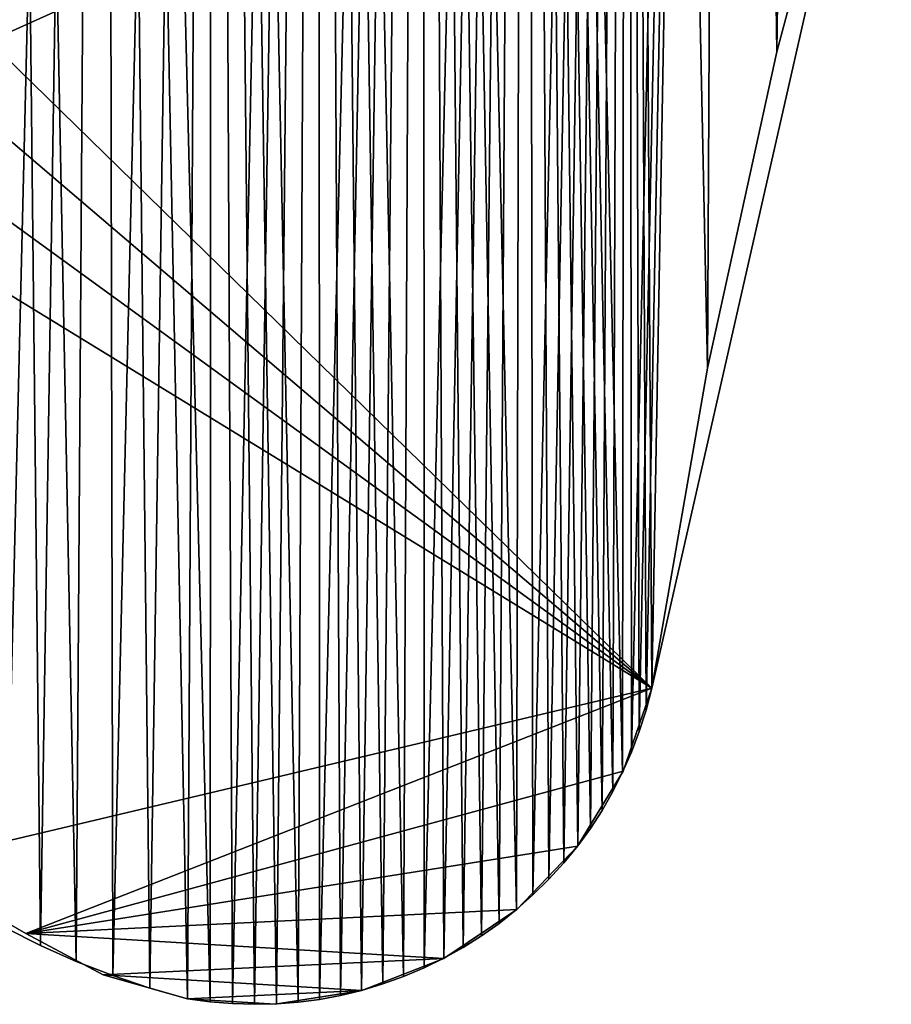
# Model space of a CAD drawing. Header units: millimetres. Extents: x -105 to 105, y -91 to 91.
# Tile 27 of 256: x -75.43 to -70.58, y -78.96 to -73.47. Entities that reach past the tile are written whole.
import ezdxf

# ---------------------------------------------------------------- set-up
doc = ezdxf.new("R2010")
doc.units = ezdxf.units.MM
doc.header["$LTSCALE"] = 22.850203
for name, color, linetype in [('611', 7, 'CONTINUOUS'), ('612', 7, 'CONTINUOUS'), ('620', 7, 'CONTINUOUS'), ('621', 7, 'CONTINUOUS'), ('622', 7, 'CONTINUOUS'), ('823', 7, 'CONTINUOUS')]:
    doc.layers.add(name, color=color, linetype=linetype)

msp = doc.modelspace()

# ---------------------------------------------------------------- linework, layer by layer
at = {"layer": '611', "linetype": 'CONTINUOUS'}
for points in [[(-71.4915, -53.8263, 7.5), (-71.2137, -73.6527, 7.5), (-70.9434, -53.4931, 7.5), (-71.4915, -53.8263, 7.5)], [(-71.2137, -73.6527, 7.5), (-70.7501, -71.9106, 7.5), (-70.9434, -53.4931, 7.5), (-71.2137, -73.6527, 7.5)], [(-72.0476, -54.1442, 7.5), (-71.6006, -75.4155, 7.5), (-71.4915, -53.8263, 7.5), (-72.0476, -54.1442, 7.5)], [(-71.6006, -75.4155, 7.5), (-71.2137, -73.6527, 7.5), (-71.4915, -53.8263, 7.5), (-71.6006, -75.4155, 7.5)], [(-72.6117, -54.4468, 7.5), (-72.0739, -77.6679, 7.5), (-72.0476, -54.1442, 7.5), (-72.6117, -54.4468, 7.5)], [(-72.0739, -77.6679, 7.5), (-72.025, -77.5563, 7.5), (-72.0476, -54.1442, 7.5), (-72.0739, -77.6679, 7.5)], [(-71.9108, -77.1992, 7.5), (-71.6006, -75.4155, 7.5), (-72.0476, -54.1442, 7.5), (-71.9108, -77.1992, 7.5)], [(-71.9434, -77.3219, 7.5), (-71.9108, -77.1992, 7.5), (-72.0476, -54.1442, 7.5), (-71.9434, -77.3219, 7.5)], [(-71.9815, -77.441, 7.5), (-71.9434, -77.3219, 7.5), (-72.0476, -54.1442, 7.5), (-71.9815, -77.441, 7.5)], [(-72.025, -77.5563, 7.5), (-71.9815, -77.441, 7.5), (-72.0476, -54.1442, 7.5), (-72.025, -77.5563, 7.5)], [(-73.1852, -54.7347, 7.5), (-72.6657, -78.4333, 7.5), (-72.6117, -54.4468, 7.5), (-73.1852, -54.7347, 7.5)], [(-72.6657, -78.4333, 7.5), (-72.5734, -78.3511, 7.5), (-72.6117, -54.4468, 7.5), (-72.6657, -78.4333, 7.5)], [(-72.1282, -77.7758, 7.5), (-72.0739, -77.6679, 7.5), (-72.6117, -54.4468, 7.5), (-72.1282, -77.7758, 7.5)], [(-72.1879, -77.88, 7.5), (-72.1282, -77.7758, 7.5), (-72.6117, -54.4468, 7.5), (-72.1879, -77.88, 7.5)], [(-72.253, -77.9804, 7.5), (-72.1879, -77.88, 7.5), (-72.6117, -54.4468, 7.5), (-72.253, -77.9804, 7.5)], [(-72.3242, -78.0779, 7.5), (-72.253, -77.9804, 7.5), (-72.6117, -54.4468, 7.5), (-72.3242, -78.0779, 7.5)], [(-72.4019, -78.1727, 7.5), (-72.3242, -78.0779, 7.5), (-72.6117, -54.4468, 7.5), (-72.4019, -78.1727, 7.5)], [(-72.4852, -78.264, 7.5), (-72.4019, -78.1727, 7.5), (-72.6117, -54.4468, 7.5), (-72.4852, -78.264, 7.5)], [(-72.5734, -78.3511, 7.5), (-72.4852, -78.264, 7.5), (-72.6117, -54.4468, 7.5), (-72.5734, -78.3511, 7.5)], [(-73.7688, -55.0081, 7.5), (-73.2946, -78.8056, 7.5), (-73.1852, -54.7347, 7.5), (-73.7688, -55.0081, 7.5)], [(-73.2946, -78.8056, 7.5), (-73.1805, -78.7573, 7.5), (-73.1852, -54.7347, 7.5), (-73.2946, -78.8056, 7.5)], [(-72.7615, -78.5097, 7.5), (-72.6657, -78.4333, 7.5), (-73.1852, -54.7347, 7.5), (-72.7615, -78.5097, 7.5)], [(-72.8599, -78.5797, 7.5), (-72.7615, -78.5097, 7.5), (-73.1852, -54.7347, 7.5), (-72.8599, -78.5797, 7.5)], [(-72.9621, -78.644, 7.5), (-72.8599, -78.5797, 7.5), (-73.1852, -54.7347, 7.5), (-72.9621, -78.644, 7.5)], [(-73.0693, -78.7033, 7.5), (-72.9621, -78.644, 7.5), (-73.1852, -54.7347, 7.5), (-73.0693, -78.7033, 7.5)], [(-73.1805, -78.7573, 7.5), (-73.0693, -78.7033, 7.5), (-73.1852, -54.7347, 7.5), (-73.1805, -78.7573, 7.5)], [(-74.3612, -55.2664, 7.5), (-73.8821, -78.9494, 7.5), (-73.7688, -55.0081, 7.5), (-74.3612, -55.2664, 7.5)], [(-73.8821, -78.9494, 7.5), (-73.7631, -78.9339, 7.5), (-73.7688, -55.0081, 7.5), (-73.8821, -78.9494, 7.5)], [(-73.4108, -78.8478, 7.5), (-73.2946, -78.8056, 7.5), (-73.7688, -55.0081, 7.5), (-73.4108, -78.8478, 7.5)], [(-73.5281, -78.8834, 7.5), (-73.4108, -78.8478, 7.5), (-73.7688, -55.0081, 7.5), (-73.5281, -78.8834, 7.5)], [(-73.6454, -78.9121, 7.5), (-73.5281, -78.8834, 7.5), (-73.7688, -55.0081, 7.5), (-73.6454, -78.9121, 7.5)], [(-73.7631, -78.9339, 7.5), (-73.6454, -78.9121, 7.5), (-73.7688, -55.0081, 7.5), (-73.7631, -78.9339, 7.5)], [(-74.9612, -55.5093, 7.5), (-74.3722, -78.947, 7.5), (-74.3612, -55.2664, 7.5), (-74.9612, -55.5093, 7.5)], [(-74.3722, -78.947, 7.5), (-74.2476, -78.9572, 7.5), (-74.3612, -55.2664, 7.5), (-74.3722, -78.947, 7.5)], [(-74.0026, -78.9584, 7.5), (-73.8821, -78.9494, 7.5), (-74.3612, -55.2664, 7.5), (-74.0026, -78.9584, 7.5)], [(-74.1244, -78.961, 7.5), (-74.0026, -78.9584, 7.5), (-74.3612, -55.2664, 7.5), (-74.1244, -78.961, 7.5)], [(-74.2476, -78.9572, 7.5), (-74.1244, -78.961, 7.5), (-74.3612, -55.2664, 7.5), (-74.2476, -78.9572, 7.5)], [(-75.5674, -55.7362, 7.5), (-75.1181, -78.7219, 7.5), (-74.9612, -55.5093, 7.5), (-75.5674, -55.7362, 7.5)], [(-75.1181, -78.7219, 7.5), (-74.9153, -78.8012, 7.5), (-74.9612, -55.5093, 7.5), (-75.1181, -78.7219, 7.5)], [(-74.4981, -78.9304, 7.5), (-74.3722, -78.947, 7.5), (-74.9612, -55.5093, 7.5), (-74.4981, -78.9304, 7.5)], [(-74.7086, -78.8707, 7.5), (-74.4981, -78.9304, 7.5), (-74.9612, -55.5093, 7.5), (-74.7086, -78.8707, 7.5)], [(-74.9153, -78.8012, 7.5), (-74.7086, -78.8707, 7.5), (-74.9612, -55.5093, 7.5), (-74.9153, -78.8012, 7.5)], [(-75.3175, -78.6328, 7.5), (-75.1181, -78.7219, 7.5), (-75.5674, -55.7362, 7.5), (-75.3175, -78.6328, 7.5)], [(-75.5123, -78.5342, 7.5), (-75.3175, -78.6328, 7.5), (-75.5674, -55.7362, 7.5), (-75.5123, -78.5342, 7.5)]]:
    msp.add_3dface(points, dxfattribs=at)
at = {"layer": '612', "linetype": 'CONTINUOUS'}
for points in [[(-71.4915, -53.8263, 2.5), (-70.9434, -53.4931, 2.5), (-71.2137, -73.6527, 2.5), (-71.4915, -53.8263, 2.5)], [(-71.2137, -73.6527, 2.5), (-70.9434, -53.4931, 2.5), (-70.7501, -71.9106, 2.5), (-71.2137, -73.6527, 2.5)], [(-72.0476, -54.1442, 2.5), (-71.4915, -53.8263, 2.5), (-72.025, -77.5563, 2.5), (-72.0476, -54.1442, 2.5)], [(-72.025, -77.5563, 2.5), (-71.4915, -53.8263, 2.5), (-71.9815, -77.441, 2.5), (-72.025, -77.5563, 2.5)], [(-71.9815, -77.441, 2.5), (-71.4915, -53.8263, 2.5), (-71.9434, -77.3219, 2.5), (-71.9815, -77.441, 2.5)], [(-71.9434, -77.3219, 2.5), (-71.4915, -53.8263, 2.5), (-71.9108, -77.1992, 2.5), (-71.9434, -77.3219, 2.5)], [(-71.9108, -77.1992, 2.5), (-71.4915, -53.8263, 2.5), (-71.6006, -75.4155, 2.5), (-71.9108, -77.1992, 2.5)], [(-71.6006, -75.4155, 2.5), (-71.4915, -53.8263, 2.5), (-71.2137, -73.6527, 2.5), (-71.6006, -75.4155, 2.5)], [(-72.6117, -54.4468, 2.5), (-72.0476, -54.1442, 2.5), (-72.5734, -78.3511, 2.5), (-72.6117, -54.4468, 2.5)], [(-72.5734, -78.3511, 2.5), (-72.0476, -54.1442, 2.5), (-72.4852, -78.264, 2.5), (-72.5734, -78.3511, 2.5)], [(-72.4852, -78.264, 2.5), (-72.0476, -54.1442, 2.5), (-72.4019, -78.1727, 2.5), (-72.4852, -78.264, 2.5)], [(-72.4019, -78.1727, 2.5), (-72.0476, -54.1442, 2.5), (-72.3242, -78.0779, 2.5), (-72.4019, -78.1727, 2.5)], [(-72.3242, -78.0779, 2.5), (-72.0476, -54.1442, 2.5), (-72.253, -77.9804, 2.5), (-72.3242, -78.0779, 2.5)], [(-72.253, -77.9804, 2.5), (-72.0476, -54.1442, 2.5), (-72.1879, -77.88, 2.5), (-72.253, -77.9804, 2.5)], [(-72.1879, -77.88, 2.5), (-72.0476, -54.1442, 2.5), (-72.1282, -77.7758, 2.5), (-72.1879, -77.88, 2.5)], [(-72.1282, -77.7758, 2.5), (-72.0476, -54.1442, 2.5), (-72.0739, -77.6679, 2.5), (-72.1282, -77.7758, 2.5)], [(-72.0739, -77.6679, 2.5), (-72.0476, -54.1442, 2.5), (-72.025, -77.5563, 2.5), (-72.0739, -77.6679, 2.5)], [(-73.1852, -54.7347, 2.5), (-72.6117, -54.4468, 2.5), (-73.1805, -78.7573, 2.5), (-73.1852, -54.7347, 2.5)], [(-73.1805, -78.7573, 2.5), (-72.6117, -54.4468, 2.5), (-73.0693, -78.7033, 2.5), (-73.1805, -78.7573, 2.5)], [(-73.0693, -78.7033, 2.5), (-72.6117, -54.4468, 2.5), (-72.9621, -78.644, 2.5), (-73.0693, -78.7033, 2.5)], [(-72.9621, -78.644, 2.5), (-72.6117, -54.4468, 2.5), (-72.8599, -78.5797, 2.5), (-72.9621, -78.644, 2.5)], [(-72.8599, -78.5797, 2.5), (-72.6117, -54.4468, 2.5), (-72.7615, -78.5097, 2.5), (-72.8599, -78.5797, 2.5)], [(-72.7615, -78.5097, 2.5), (-72.6117, -54.4468, 2.5), (-72.6657, -78.4333, 2.5), (-72.7615, -78.5097, 2.5)], [(-72.6657, -78.4333, 2.5), (-72.6117, -54.4468, 2.5), (-72.5734, -78.3511, 2.5), (-72.6657, -78.4333, 2.5)], [(-73.7688, -55.0081, 2.5), (-73.1852, -54.7347, 2.5), (-73.7631, -78.9339, 2.5), (-73.7688, -55.0081, 2.5)], [(-73.7631, -78.9339, 2.5), (-73.1852, -54.7347, 2.5), (-73.6454, -78.9121, 2.5), (-73.7631, -78.9339, 2.5)], [(-73.6454, -78.9121, 2.5), (-73.1852, -54.7347, 2.5), (-73.5281, -78.8834, 2.5), (-73.6454, -78.9121, 2.5)], [(-73.5281, -78.8834, 2.5), (-73.1852, -54.7347, 2.5), (-73.4108, -78.8478, 2.5), (-73.5281, -78.8834, 2.5)], [(-73.4108, -78.8478, 2.5), (-73.1852, -54.7347, 2.5), (-73.2946, -78.8056, 2.5), (-73.4108, -78.8478, 2.5)], [(-73.2946, -78.8056, 2.5), (-73.1852, -54.7347, 2.5), (-73.1805, -78.7573, 2.5), (-73.2946, -78.8056, 2.5)], [(-74.3612, -55.2664, 2.5), (-73.7688, -55.0081, 2.5), (-74.2476, -78.9572, 2.5), (-74.3612, -55.2664, 2.5)], [(-74.2476, -78.9572, 2.5), (-73.7688, -55.0081, 2.5), (-74.1244, -78.961, 2.5), (-74.2476, -78.9572, 2.5)], [(-74.1244, -78.961, 2.5), (-73.7688, -55.0081, 2.5), (-74.0026, -78.9584, 2.5), (-74.1244, -78.961, 2.5)], [(-74.0026, -78.9584, 2.5), (-73.7688, -55.0081, 2.5), (-73.8821, -78.9494, 2.5), (-74.0026, -78.9584, 2.5)], [(-73.8821, -78.9494, 2.5), (-73.7688, -55.0081, 2.5), (-73.7631, -78.9339, 2.5), (-73.8821, -78.9494, 2.5)], [(-74.9612, -55.5093, 2.5), (-74.3612, -55.2664, 2.5), (-74.9153, -78.8012, 2.5), (-74.9612, -55.5093, 2.5)], [(-74.9153, -78.8012, 2.5), (-74.3612, -55.2664, 2.5), (-74.7086, -78.8707, 2.5), (-74.9153, -78.8012, 2.5)], [(-74.7086, -78.8707, 2.5), (-74.3612, -55.2664, 2.5), (-74.4981, -78.9304, 2.5), (-74.7086, -78.8707, 2.5)], [(-74.4981, -78.9304, 2.5), (-74.3612, -55.2664, 2.5), (-74.3722, -78.947, 2.5), (-74.4981, -78.9304, 2.5)], [(-74.3722, -78.947, 2.5), (-74.3612, -55.2664, 2.5), (-74.2476, -78.9572, 2.5), (-74.3722, -78.947, 2.5)], [(-75.5674, -55.7362, 2.5), (-74.9612, -55.5093, 2.5), (-75.5123, -78.5342, 2.5), (-75.5674, -55.7362, 2.5)], [(-75.5123, -78.5342, 2.5), (-74.9612, -55.5093, 2.5), (-75.3175, -78.6328, 2.5), (-75.5123, -78.5342, 2.5)], [(-75.3175, -78.6328, 2.5), (-74.9612, -55.5093, 2.5), (-75.1181, -78.7219, 2.5), (-75.3175, -78.6328, 2.5)], [(-75.1181, -78.7219, 2.5), (-74.9612, -55.5093, 2.5), (-74.9153, -78.8012, 2.5), (-75.1181, -78.7219, 2.5)]]:
    msp.add_3dface(points, dxfattribs=at)
at = {"layer": '620', "linetype": 'CONTINUOUS'}
for points in [[(-70.7501, -71.9106, 7.5), (-71.2137, -73.6527, 7.5), (-70.7501, -71.9106, 2.5), (-70.7501, -71.9106, 7.5)], [(-71.2137, -73.6527, 7.5), (-71.2137, -73.6527, 2.5), (-70.7501, -71.9106, 2.5), (-71.2137, -73.6527, 7.5)], [(-71.2137, -73.6527, 7.5), (-71.6006, -75.4155, 7.5), (-71.2137, -73.6527, 2.5), (-71.2137, -73.6527, 7.5)], [(-71.6006, -75.4155, 7.5), (-71.6006, -75.4155, 2.5), (-71.2137, -73.6527, 2.5), (-71.6006, -75.4155, 7.5)], [(-71.6006, -75.4155, 7.5), (-71.9108, -77.1992, 7.5), (-71.6006, -75.4155, 2.5), (-71.6006, -75.4155, 7.5)], [(-71.9108, -77.1992, 7.5), (-71.9108, -77.1992, 2.5), (-71.6006, -75.4155, 2.5), (-71.9108, -77.1992, 7.5)]]:
    msp.add_3dface(points, dxfattribs=at)
at = {"layer": '621', "linetype": 'CONTINUOUS'}
for points in [[(-71.9108, -77.1992, 7.5), (-71.9434, -77.3219, 7.5), (-71.9108, -77.1992, 2.5), (-71.9108, -77.1992, 7.5)], [(-71.9434, -77.3219, 7.5), (-71.9434, -77.3219, 2.5), (-71.9108, -77.1992, 2.5), (-71.9434, -77.3219, 7.5)], [(-71.9434, -77.3219, 7.5), (-71.9815, -77.441, 7.5), (-71.9434, -77.3219, 2.5), (-71.9434, -77.3219, 7.5)], [(-71.9815, -77.441, 7.5), (-71.9815, -77.441, 2.5), (-71.9434, -77.3219, 2.5), (-71.9815, -77.441, 7.5)], [(-71.9815, -77.441, 7.5), (-72.025, -77.5563, 7.5), (-71.9815, -77.441, 2.5), (-71.9815, -77.441, 7.5)], [(-72.025, -77.5563, 7.5), (-72.025, -77.5563, 2.5), (-71.9815, -77.441, 2.5), (-72.025, -77.5563, 7.5)], [(-72.025, -77.5563, 7.5), (-72.0739, -77.6679, 7.5), (-72.025, -77.5563, 2.5), (-72.025, -77.5563, 7.5)], [(-72.0739, -77.6679, 7.5), (-72.0739, -77.6679, 2.5), (-72.025, -77.5563, 2.5), (-72.0739, -77.6679, 7.5)], [(-72.0739, -77.6679, 7.5), (-72.1282, -77.7758, 7.5), (-72.0739, -77.6679, 2.5), (-72.0739, -77.6679, 7.5)], [(-72.1282, -77.7758, 7.5), (-72.1282, -77.7758, 2.5), (-72.0739, -77.6679, 2.5), (-72.1282, -77.7758, 7.5)], [(-72.1282, -77.7758, 7.5), (-72.1879, -77.88, 7.5), (-72.1282, -77.7758, 2.5), (-72.1282, -77.7758, 7.5)], [(-72.1879, -77.88, 7.5), (-72.1879, -77.88, 2.5), (-72.1282, -77.7758, 2.5), (-72.1879, -77.88, 7.5)], [(-72.1879, -77.88, 7.5), (-72.253, -77.9804, 7.5), (-72.1879, -77.88, 2.5), (-72.1879, -77.88, 7.5)], [(-72.253, -77.9804, 7.5), (-72.253, -77.9804, 2.5), (-72.1879, -77.88, 2.5), (-72.253, -77.9804, 7.5)], [(-72.253, -77.9804, 7.5), (-72.3242, -78.0779, 7.5), (-72.253, -77.9804, 2.5), (-72.253, -77.9804, 7.5)], [(-72.3242, -78.0779, 7.5), (-72.3242, -78.0779, 2.5), (-72.253, -77.9804, 2.5), (-72.3242, -78.0779, 7.5)], [(-72.3242, -78.0779, 7.5), (-72.4019, -78.1727, 7.5), (-72.3242, -78.0779, 2.5), (-72.3242, -78.0779, 7.5)], [(-72.4019, -78.1727, 7.5), (-72.4019, -78.1727, 2.5), (-72.3242, -78.0779, 2.5), (-72.4019, -78.1727, 7.5)], [(-72.4019, -78.1727, 7.5), (-72.4852, -78.264, 7.5), (-72.4019, -78.1727, 2.5), (-72.4019, -78.1727, 7.5)], [(-72.4852, -78.264, 7.5), (-72.4852, -78.264, 2.5), (-72.4019, -78.1727, 2.5), (-72.4852, -78.264, 7.5)], [(-72.4852, -78.264, 7.5), (-72.5734, -78.3511, 7.5), (-72.4852, -78.264, 2.5), (-72.4852, -78.264, 7.5)], [(-72.5734, -78.3511, 7.5), (-72.5734, -78.3511, 2.5), (-72.4852, -78.264, 2.5), (-72.5734, -78.3511, 7.5)], [(-72.5734, -78.3511, 7.5), (-72.6657, -78.4333, 7.5), (-72.5734, -78.3511, 2.5), (-72.5734, -78.3511, 7.5)], [(-72.6657, -78.4333, 7.5), (-72.6657, -78.4333, 2.5), (-72.5734, -78.3511, 2.5), (-72.6657, -78.4333, 7.5)], [(-72.6657, -78.4333, 7.5), (-72.7615, -78.5097, 7.5), (-72.6657, -78.4333, 2.5), (-72.6657, -78.4333, 7.5)], [(-72.7615, -78.5097, 7.5), (-72.7615, -78.5097, 2.5), (-72.6657, -78.4333, 2.5), (-72.7615, -78.5097, 7.5)], [(-72.7615, -78.5097, 7.5), (-72.8599, -78.5797, 7.5), (-72.7615, -78.5097, 2.5), (-72.7615, -78.5097, 7.5)], [(-72.8599, -78.5797, 7.5), (-72.8599, -78.5797, 2.5), (-72.7615, -78.5097, 2.5), (-72.8599, -78.5797, 7.5)], [(-72.8599, -78.5797, 7.5), (-72.9621, -78.644, 7.5), (-72.8599, -78.5797, 2.5), (-72.8599, -78.5797, 7.5)], [(-72.9621, -78.644, 7.5), (-72.9621, -78.644, 2.5), (-72.8599, -78.5797, 2.5), (-72.9621, -78.644, 7.5)], [(-72.9621, -78.644, 7.5), (-73.0693, -78.7033, 7.5), (-72.9621, -78.644, 2.5), (-72.9621, -78.644, 7.5)], [(-73.0693, -78.7033, 7.5), (-73.0693, -78.7033, 2.5), (-72.9621, -78.644, 2.5), (-73.0693, -78.7033, 7.5)], [(-73.0693, -78.7033, 7.5), (-73.1805, -78.7573, 7.5), (-73.0693, -78.7033, 2.5), (-73.0693, -78.7033, 7.5)], [(-73.1805, -78.7573, 7.5), (-73.1805, -78.7573, 2.5), (-73.0693, -78.7033, 2.5), (-73.1805, -78.7573, 7.5)], [(-73.2946, -78.8056, 7.5), (-73.4108, -78.8478, 7.5), (-73.2946, -78.8056, 2.5), (-73.2946, -78.8056, 7.5)], [(-73.4108, -78.8478, 7.5), (-73.4108, -78.8478, 2.5), (-73.2946, -78.8056, 2.5), (-73.4108, -78.8478, 7.5)], [(-73.1805, -78.7573, 7.5), (-73.2946, -78.8056, 7.5), (-73.1805, -78.7573, 2.5), (-73.1805, -78.7573, 7.5)], [(-73.2946, -78.8056, 7.5), (-73.2946, -78.8056, 2.5), (-73.1805, -78.7573, 2.5), (-73.2946, -78.8056, 7.5)], [(-73.4108, -78.8478, 7.5), (-73.5281, -78.8834, 7.5), (-73.4108, -78.8478, 2.5), (-73.4108, -78.8478, 7.5)], [(-73.5281, -78.8834, 7.5), (-73.5281, -78.8834, 2.5), (-73.4108, -78.8478, 2.5), (-73.5281, -78.8834, 7.5)], [(-73.6454, -78.9121, 7.5), (-73.7631, -78.9339, 7.5), (-73.6454, -78.9121, 2.5), (-73.6454, -78.9121, 7.5)], [(-73.7631, -78.9339, 7.5), (-73.7631, -78.9339, 2.5), (-73.6454, -78.9121, 2.5), (-73.7631, -78.9339, 7.5)], [(-73.5281, -78.8834, 7.5), (-73.6454, -78.9121, 7.5), (-73.5281, -78.8834, 2.5), (-73.5281, -78.8834, 7.5)], [(-73.6454, -78.9121, 7.5), (-73.6454, -78.9121, 2.5), (-73.5281, -78.8834, 2.5), (-73.6454, -78.9121, 7.5)], [(-74.3722, -78.947, 7.5), (-74.4981, -78.9304, 7.5), (-74.3722, -78.947, 2.5), (-74.3722, -78.947, 7.5)], [(-74.4981, -78.9304, 7.5), (-74.4981, -78.9304, 2.5), (-74.3722, -78.947, 2.5), (-74.4981, -78.9304, 7.5)], [(-74.2476, -78.9572, 7.5), (-74.3722, -78.947, 7.5), (-74.2476, -78.9572, 2.5), (-74.2476, -78.9572, 7.5)], [(-74.3722, -78.947, 7.5), (-74.3722, -78.947, 2.5), (-74.2476, -78.9572, 2.5), (-74.3722, -78.947, 7.5)], [(-74.1244, -78.961, 7.5), (-74.2476, -78.9572, 7.5), (-74.1244, -78.961, 2.5), (-74.1244, -78.961, 7.5)], [(-74.2476, -78.9572, 7.5), (-74.2476, -78.9572, 2.5), (-74.1244, -78.961, 2.5), (-74.2476, -78.9572, 7.5)], [(-74.0026, -78.9584, 7.5), (-74.1244, -78.961, 7.5), (-74.0026, -78.9584, 2.5), (-74.0026, -78.9584, 7.5)], [(-74.1244, -78.961, 7.5), (-74.1244, -78.961, 2.5), (-74.0026, -78.9584, 2.5), (-74.1244, -78.961, 7.5)], [(-73.8821, -78.9494, 7.5), (-74.0026, -78.9584, 7.5), (-73.8821, -78.9494, 2.5), (-73.8821, -78.9494, 7.5)], [(-74.0026, -78.9584, 7.5), (-74.0026, -78.9584, 2.5), (-73.8821, -78.9494, 2.5), (-74.0026, -78.9584, 7.5)], [(-73.7631, -78.9339, 7.5), (-73.8821, -78.9494, 7.5), (-73.7631, -78.9339, 2.5), (-73.7631, -78.9339, 7.5)], [(-73.8821, -78.9494, 7.5), (-73.8821, -78.9494, 2.5), (-73.7631, -78.9339, 2.5), (-73.8821, -78.9494, 7.5)]]:
    msp.add_3dface(points, dxfattribs=at)
at = {"layer": '622', "linetype": 'CONTINUOUS'}
for points in [[(-75.3175, -78.6328, 7.5), (-75.5123, -78.5342, 7.5), (-75.3175, -78.6328, 2.5), (-75.3175, -78.6328, 7.5)], [(-75.5123, -78.5342, 7.5), (-75.5123, -78.5342, 2.5), (-75.3175, -78.6328, 2.5), (-75.5123, -78.5342, 7.5)], [(-75.1181, -78.7219, 7.5), (-75.3175, -78.6328, 7.5), (-75.1181, -78.7219, 2.5), (-75.1181, -78.7219, 7.5)], [(-75.3175, -78.6328, 7.5), (-75.3175, -78.6328, 2.5), (-75.1181, -78.7219, 2.5), (-75.3175, -78.6328, 7.5)], [(-74.9153, -78.8012, 7.5), (-75.1181, -78.7219, 7.5), (-74.9153, -78.8012, 2.5), (-74.9153, -78.8012, 7.5)], [(-75.1181, -78.7219, 7.5), (-75.1181, -78.7219, 2.5), (-74.9153, -78.8012, 2.5), (-75.1181, -78.7219, 7.5)], [(-74.7086, -78.8707, 7.5), (-74.9153, -78.8012, 7.5), (-74.7086, -78.8707, 2.5), (-74.7086, -78.8707, 7.5)], [(-74.9153, -78.8012, 7.5), (-74.9153, -78.8012, 2.5), (-74.7086, -78.8707, 2.5), (-74.9153, -78.8012, 7.5)], [(-74.4981, -78.9304, 7.5), (-74.7086, -78.8707, 7.5), (-74.4981, -78.9304, 2.5), (-74.4981, -78.9304, 7.5)], [(-74.7086, -78.8707, 7.5), (-74.7086, -78.8707, 2.5), (-74.4981, -78.9304, 2.5), (-74.7086, -78.8707, 7.5)]]:
    msp.add_3dface(points, dxfattribs=at)
at = {"layer": '823', "linetype": 'CONTINUOUS'}
for points in [[(-75.6217, -73.2023, 2.5), (-70.5765, -71.3274, 2.5), (-75.6046, -73.5935, 2.5), (-75.6217, -73.2023, 2.5)], [(-75.6046, -73.5935, 7.5), (-70.5765, -71.3274, 7.5), (-75.6217, -73.2023, 7.5), (-75.6046, -73.5935, 7.5)], [(-75.6046, -73.5935, 2.5), (-70.5765, -71.3274, 2.5), (-71.9108, -77.1992, 2.5), (-75.6046, -73.5935, 2.5)], [(-75.6046, -73.5935, 7.5), (-71.9108, -77.1992, 7.5), (-70.5765, -71.3274, 7.5), (-75.6046, -73.5935, 7.5)], [(-71.9108, -77.1992, 2.5), (-70.5765, -71.3274, 2.5), (-71.9108, -77.1992, 7.5), (-71.9108, -77.1992, 2.5)], [(-71.9108, -77.1992, 7.5), (-70.5765, -71.3274, 2.5), (-70.5765, -71.3274, 7.5), (-71.9108, -77.1992, 7.5)], [(-75.6046, -73.5935, 2.5), (-71.9108, -77.1992, 2.5), (-75.6893, -73.9758, 2.5), (-75.6046, -73.5935, 2.5)], [(-75.6893, -73.9758, 7.5), (-71.9108, -77.1992, 7.5), (-75.6046, -73.5935, 7.5), (-75.6893, -73.9758, 7.5)], [(-75.6893, -73.9758, 2.5), (-71.9108, -77.1992, 2.5), (-75.8702, -74.3231, 2.5), (-75.6893, -73.9758, 2.5)], [(-75.8702, -74.3231, 7.5), (-71.9108, -77.1992, 7.5), (-75.6893, -73.9758, 7.5), (-75.8702, -74.3231, 7.5)], [(-75.8702, -74.3231, 2.5), (-71.9108, -77.1992, 2.5), (-76.1347, -74.6118, 2.5), (-75.8702, -74.3231, 2.5)], [(-76.1347, -74.6118, 7.5), (-71.9108, -77.1992, 7.5), (-75.8702, -74.3231, 7.5), (-76.1347, -74.6118, 7.5)], [(-76.1347, -74.6118, 2.5), (-71.9108, -77.1992, 2.5), (-76.065, -78.1842, 2.5), (-76.1347, -74.6118, 2.5)], [(-76.1347, -74.6118, 7.5), (-76.065, -78.1842, 7.5), (-71.9108, -77.1992, 7.5), (-76.1347, -74.6118, 7.5)], [(-76.065, -78.1842, 2.5), (-71.9108, -77.1992, 2.5), (-75.4, -78.5655, 2.5), (-76.065, -78.1842, 2.5)], [(-76.065, -78.1842, 7.5), (-75.4, -78.5655, 7.5), (-71.9108, -77.1992, 7.5), (-76.065, -78.1842, 7.5)], [(-75.4, -78.5655, 2.5), (-71.9108, -77.1992, 2.5), (-72.0701, -77.6619, 2.5), (-75.4, -78.5655, 2.5)], [(-71.9108, -77.1992, 7.5), (-75.4, -78.5655, 7.5), (-72.0701, -77.6619, 7.5), (-71.9108, -77.1992, 7.5)], [(-72.0701, -77.6619, 7.5), (-72.0701, -77.6619, 2.5), (-71.9108, -77.1992, 7.5), (-72.0701, -77.6619, 7.5)], [(-71.9108, -77.1992, 7.5), (-72.0701, -77.6619, 2.5), (-71.9108, -77.1992, 2.5), (-71.9108, -77.1992, 7.5)], [(-75.4, -78.5655, 2.5), (-72.0701, -77.6619, 2.5), (-72.3251, -78.0795, 2.5), (-75.4, -78.5655, 2.5)], [(-72.0701, -77.6619, 7.5), (-75.4, -78.5655, 7.5), (-72.3251, -78.0795, 7.5), (-72.0701, -77.6619, 7.5)], [(-72.3251, -78.0795, 7.5), (-72.3251, -78.0795, 2.5), (-72.0701, -77.6619, 7.5), (-72.3251, -78.0795, 7.5)], [(-72.0701, -77.6619, 7.5), (-72.3251, -78.0795, 2.5), (-72.0701, -77.6619, 2.5), (-72.0701, -77.6619, 7.5)], [(-72.3251, -78.0795, 2.5), (-72.6639, -78.4326, 2.5), (-75.4, -78.5655, 2.5), (-72.3251, -78.0795, 2.5)], [(-72.3251, -78.0795, 7.5), (-75.4, -78.5655, 7.5), (-72.6639, -78.4326, 7.5), (-72.3251, -78.0795, 7.5)], [(-72.6639, -78.4326, 7.5), (-72.6639, -78.4326, 2.5), (-72.3251, -78.0795, 7.5), (-72.6639, -78.4326, 7.5)], [(-72.3251, -78.0795, 7.5), (-72.6639, -78.4326, 2.5), (-72.3251, -78.0795, 2.5), (-72.3251, -78.0795, 7.5)], [(-76.065, -78.1842, 7.5), (-76.065, -78.1842, 2.5), (-75.4, -78.5655, 7.5), (-76.065, -78.1842, 7.5)], [(-75.4, -78.5655, 7.5), (-76.065, -78.1842, 2.5), (-75.4, -78.5655, 2.5), (-75.4, -78.5655, 7.5)], [(-75.4, -78.5655, 2.5), (-72.6639, -78.4326, 2.5), (-73.0706, -78.7048, 2.5), (-75.4, -78.5655, 2.5)], [(-72.6639, -78.4326, 7.5), (-75.4, -78.5655, 7.5), (-73.0706, -78.7048, 7.5), (-72.6639, -78.4326, 7.5)], [(-73.0706, -78.7048, 7.5), (-73.0706, -78.7048, 2.5), (-72.6639, -78.4326, 7.5), (-73.0706, -78.7048, 7.5)], [(-72.6639, -78.4326, 7.5), (-73.0706, -78.7048, 2.5), (-72.6639, -78.4326, 2.5), (-72.6639, -78.4326, 7.5)], [(-75.4, -78.5655, 2.5), (-73.0706, -78.7048, 2.5), (-74.9689, -78.797, 2.5), (-75.4, -78.5655, 2.5)], [(-75.4, -78.5655, 7.5), (-75.4, -78.5655, 2.5), (-74.9689, -78.797, 7.5), (-75.4, -78.5655, 7.5)], [(-74.9689, -78.797, 7.5), (-75.4, -78.5655, 2.5), (-74.9689, -78.797, 2.5), (-74.9689, -78.797, 7.5)], [(-73.0706, -78.7048, 7.5), (-75.4, -78.5655, 7.5), (-74.9689, -78.797, 7.5), (-73.0706, -78.7048, 7.5)], [(-74.9689, -78.797, 2.5), (-73.0706, -78.7048, 2.5), (-73.5263, -78.8832, 2.5), (-74.9689, -78.797, 2.5)], [(-73.0706, -78.7048, 7.5), (-74.9689, -78.797, 7.5), (-73.5263, -78.8832, 7.5), (-73.0706, -78.7048, 7.5)], [(-73.5263, -78.8832, 7.5), (-73.5263, -78.8832, 2.5), (-73.0706, -78.7048, 7.5), (-73.5263, -78.8832, 7.5)], [(-73.0706, -78.7048, 7.5), (-73.5263, -78.8832, 2.5), (-73.0706, -78.7048, 2.5), (-73.0706, -78.7048, 7.5)], [(-74.9689, -78.797, 2.5), (-73.5263, -78.8832, 2.5), (-74.4981, -78.9304, 2.5), (-74.9689, -78.797, 2.5)], [(-74.9689, -78.797, 7.5), (-74.9689, -78.797, 2.5), (-74.4981, -78.9304, 7.5), (-74.9689, -78.797, 7.5)], [(-74.4981, -78.9304, 7.5), (-74.9689, -78.797, 2.5), (-74.4981, -78.9304, 2.5), (-74.4981, -78.9304, 7.5)], [(-73.5263, -78.8832, 7.5), (-74.9689, -78.797, 7.5), (-74.4981, -78.9304, 7.5), (-73.5263, -78.8832, 7.5)], [(-74.4981, -78.9304, 2.5), (-73.5263, -78.8832, 2.5), (-74.0096, -78.9596, 2.5), (-74.4981, -78.9304, 2.5)], [(-73.5263, -78.8832, 7.5), (-74.4981, -78.9304, 7.5), (-74.0096, -78.9596, 7.5), (-73.5263, -78.8832, 7.5)], [(-74.0096, -78.9596, 7.5), (-74.0096, -78.9596, 2.5), (-73.5263, -78.8832, 7.5), (-74.0096, -78.9596, 7.5)], [(-73.5263, -78.8832, 7.5), (-74.0096, -78.9596, 2.5), (-73.5263, -78.8832, 2.5), (-73.5263, -78.8832, 7.5)], [(-74.4981, -78.9304, 7.5), (-74.4981, -78.9304, 2.5), (-74.0096, -78.9596, 7.5), (-74.4981, -78.9304, 7.5)], [(-74.0096, -78.9596, 7.5), (-74.4981, -78.9304, 2.5), (-74.0096, -78.9596, 2.5), (-74.0096, -78.9596, 7.5)]]:
    msp.add_3dface(points, dxfattribs=at)

doc.saveas('drawing.dxf')
